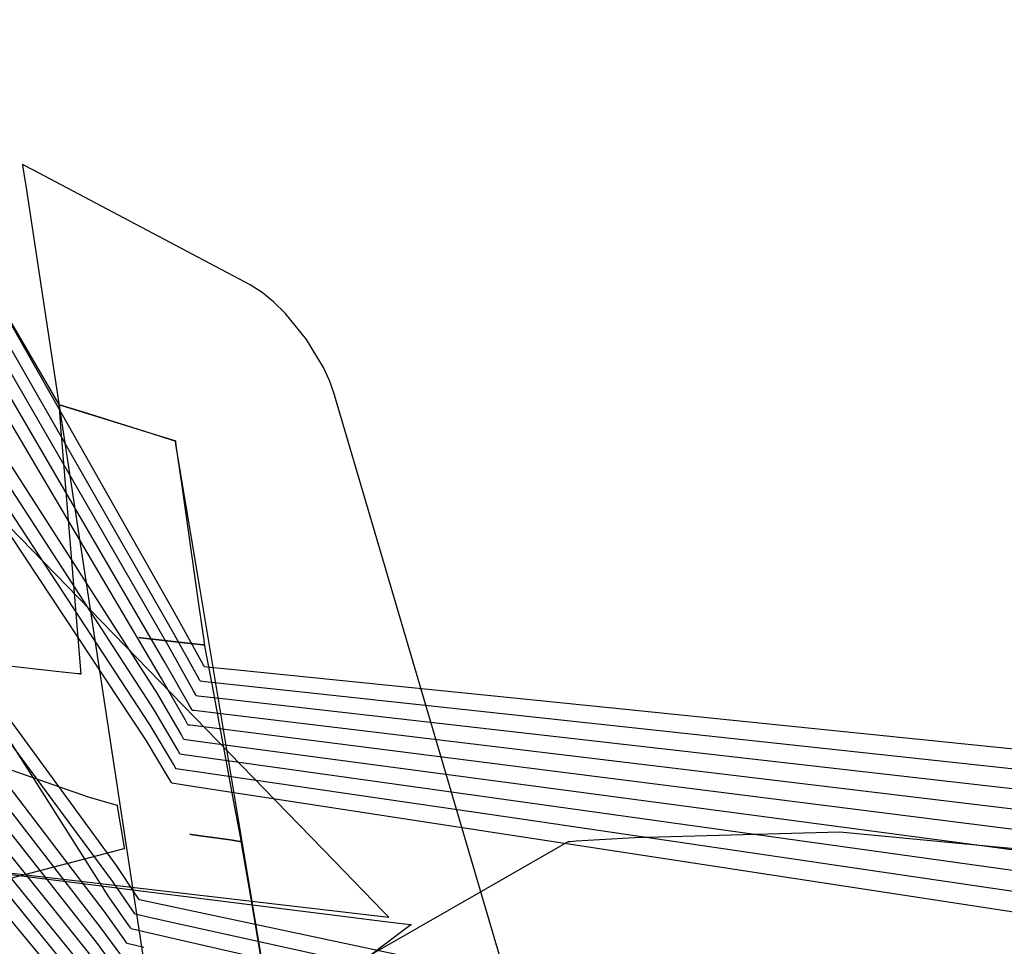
# Model space of a CAD drawing. Extents: x -3.57 to 3.57, y -2.08 to 2.06.
# Tile 109 of 219: x -0.77 to -0.62, y 0.33 to 0.46. Entities that reach past the tile are written whole.
import ezdxf

# ---------------------------------------------------------------- set-up
doc = ezdxf.new("R2010")
doc.units = 0

msp = doc.modelspace()

# ---------------------------------------------------------------- linework, layer by layer
at = {"layer": 'Layer 1', "color": 7, "linetype": 'CONTINUOUS'}
for p, q in [((-0.754703, 0.333695), (-0.836072, 0.461973)), ((-0.747544, 0.363343), (-0.799674, 0.444577)), ((-0.748097, 0.361063), (-0.799773, 0.440787)), ((-0.767342, 0.440831), (-0.767343, 0.440831)), ((-0.767343, 0.440831), (-0.767343, 0.440831)), ((-0.767343, 0.440831), (-0.767343, 0.440831)), ((-0.767343, 0.440831), (-0.767343, 0.440831)), ((-0.767343, 0.440831), (-0.767343, 0.440831)), ((-0.767343, 0.440831), (-0.767342, 0.44083)), ((-0.76734, 0.44083), (-0.767342, 0.440831)), ((-0.767342, 0.44083), (-0.767342, 0.44083)), ((-0.767342, 0.44083), (-0.767342, 0.440827)), ((-0.767342, 0.440827), (-0.76734, 0.440815)), ((-0.767332, 0.440825), (-0.76734, 0.44083)), ((-0.76734, 0.440815), (-0.767321, 0.440686)), ((-0.767228, 0.440771), (-0.767332, 0.440825)), ((-0.765811, 0.440035), (-0.767228, 0.440771)), ((-0.767321, 0.440686), (-0.767225, 0.440055)), ((-0.767225, 0.440055), (-0.766819, 0.437389)), ((-0.734045, 0.423182), (-0.765811, 0.440035)), ((-0.748646, 0.358782), (-0.799873, 0.436996)), ((-0.766819, 0.437389), (-0.762952, 0.41195)), ((-0.744796, 0.374755), (-0.779006, 0.435057)), ((-0.749198, 0.3565), (-0.799973, 0.433204)), ((-0.745341, 0.372467), (-0.779184, 0.431558)), ((-0.745894, 0.370187), (-0.77937, 0.428069)), ((-0.746443, 0.367905), (-0.779555, 0.424576)), ((-0.732281, 0.422073), (-0.734045, 0.423182)), ((-0.730602, 0.4207), (-0.732281, 0.422073)), ((-0.746995, 0.365624), (-0.779741, 0.421087)), ((-0.728933, 0.419046), (-0.730602, 0.4207)), ((-0.769259, 0.418103), (-0.763379, 0.408021)), ((-0.725814, 0.415193), (-0.728933, 0.419046)), ((-0.723311, 0.411119), (-0.725814, 0.415193)), ((-0.762952, 0.41195), (-0.751216, 0.334741)), ((-0.72241, 0.409188), (-0.723311, 0.411119)), ((-0.721806, 0.407428), (-0.72241, 0.409188)), ((-0.763379, 0.408021), (-0.762097, 0.405824)), ((-0.694025, 0.313142), (-0.721806, 0.407428)), ((-0.721749, 0.338969), (-0.786524, 0.40558)), ((-0.762097, 0.405824), (-0.762019, 0.40569)), ((-0.762019, 0.40569), (-0.762016, 0.405686)), ((-0.762016, 0.405686), (-0.762016, 0.405685)), ((-0.762016, 0.405685), (-0.762016, 0.405685)), ((-0.762016, 0.405685), (-0.762016, 0.405685)), ((-0.762016, 0.405685), (-0.762016, 0.405685)), ((-0.762016, 0.405685), (-0.762016, 0.405685)), ((-0.762016, 0.405685), (-0.762016, 0.405685)), ((-0.762016, 0.405685), (-0.762016, 0.405685)), ((-0.762016, 0.405685), (-0.762016, 0.405685)), ((-0.762016, 0.405685), (-0.762016, 0.405685)), ((-0.762016, 0.405685), (-0.762016, 0.405683)), ((-0.762005, 0.405682), (-0.762016, 0.405685)), ((-0.762016, 0.405685), (-0.762016, 0.405685)), ((-0.762016, 0.405685), (-0.762016, 0.405685)), ((-0.762016, 0.405685), (-0.762016, 0.405685)), ((-0.762016, 0.405685), (-0.762016, 0.405685)), ((-0.762016, 0.405685), (-0.762016, 0.405685)), ((-0.762016, 0.405685), (-0.762016, 0.405685)), ((-0.762016, 0.405685), (-0.762015, 0.405685)), ((-0.762016, 0.405683), (-0.762015, 0.405678)), ((-0.762015, 0.405685), (-0.762014, 0.405684)), ((-0.762015, 0.405678), (-0.762011, 0.405624)), ((-0.762014, 0.405684), (-0.762008, 0.405682)), ((-0.762011, 0.405624), (-0.761989, 0.405356)), ((-0.762008, 0.405682), (-0.761943, 0.405662)), ((-0.761936, 0.40566), (-0.762005, 0.405682)), ((-0.761989, 0.405356), (-0.761752, 0.402433)), ((-0.761943, 0.405662), (-0.761631, 0.405565)), ((-0.761616, 0.40556), (-0.761936, 0.40566)), ((-0.761631, 0.405565), (-0.758457, 0.404573)), ((-0.758419, 0.404561), (-0.761616, 0.40556)), ((-0.758457, 0.404573), (-0.748573, 0.401486)), ((-0.748535, 0.401474), (-0.758419, 0.404561)), ((-0.753601, 0.338257), (-0.800772, 0.402878)), ((-0.761752, 0.402433), (-0.758823, 0.36628)), ((-0.748573, 0.401486), (-0.745377, 0.400487)), ((-0.745361, 0.400482), (-0.748535, 0.401474)), ((-0.745377, 0.400487), (-0.745056, 0.400387)), ((-0.745049, 0.400385), (-0.745361, 0.400482)), ((-0.754154, 0.335975), (-0.800874, 0.399084)), ((-0.745056, 0.400387), (-0.744987, 0.400366)), ((-0.744985, 0.400365), (-0.745049, 0.400385)), ((-0.744987, 0.400366), (-0.744977, 0.400362)), ((-0.744978, 0.400363), (-0.744985, 0.400365)), ((-0.744977, 0.400362), (-0.744978, 0.400363)), ((-0.744976, 0.400362), (-0.744977, 0.400362)), ((-0.744977, 0.400362), (-0.744976, 0.400362)), ((-0.744976, 0.400361), (-0.744976, 0.400362)), ((-0.744976, 0.400362), (-0.744976, 0.400362)), ((-0.744976, 0.400362), (-0.744976, 0.400362)), ((-0.744976, 0.400362), (-0.744976, 0.400362)), ((-0.744976, 0.400362), (-0.744976, 0.400362)), ((-0.744976, 0.400362), (-0.744976, 0.400362)), ((-0.744976, 0.400362), (-0.744976, 0.400362)), ((-0.744976, 0.400362), (-0.744976, 0.400362)), ((-0.744976, 0.400362), (-0.744976, 0.400362)), ((-0.744976, 0.400362), (-0.744976, 0.400362)), ((-0.744976, 0.400362), (-0.744976, 0.400362)), ((-0.744976, 0.400362), (-0.744976, 0.400361)), ((-0.744966, 0.400302), (-0.744976, 0.400361)), ((-0.744976, 0.400361), (-0.744976, 0.400359)), ((-0.744976, 0.400359), (-0.744974, 0.400348)), ((-0.744974, 0.400348), (-0.744958, 0.400234)), ((-0.744901, 0.399912), (-0.744966, 0.400302)), ((-0.744958, 0.400234), (-0.74488, 0.399688)), ((-0.744601, 0.398111), (-0.744901, 0.399912)), ((-0.74488, 0.399688), (-0.744087, 0.394133)), ((-0.741604, 0.380127), (-0.744601, 0.398111)), ((-0.744087, 0.394133), (-0.741616, 0.376835)), ((-0.755252, 0.331414), (-0.801073, 0.391503)), ((-0.755804, 0.329133), (-0.801174, 0.387713)), ((-0.756357, 0.326852), (-0.801275, 0.383922)), ((-0.756906, 0.324571), (-0.801372, 0.380132)), ((-0.732337, 0.324528), (-0.741604, 0.380127)), ((-0.757458, 0.32229), (-0.801476, 0.376341)), ((-0.741616, 0.376835), (-0.740817, 0.37124)), ((-0.741126, 0.368094), (-0.744796, 0.374755)), ((-0.750297, 0.371606), (-0.750303, 0.371606)), ((-0.750303, 0.371606), (-0.750303, 0.371606)), ((-0.750303, 0.371606), (-0.750303, 0.371606)), ((-0.750303, 0.371606), (-0.750303, 0.371606)), ((-0.750303, 0.371606), (-0.750303, 0.371606)), ((-0.750303, 0.371606), (-0.750303, 0.371606)), ((-0.750303, 0.371606), (-0.750303, 0.371606)), ((-0.750303, 0.371606), (-0.750303, 0.371606)), ((-0.750303, 0.371606), (-0.750302, 0.371606)), ((-0.750302, 0.371606), (-0.750299, 0.371606)), ((-0.750299, 0.371606), (-0.750262, 0.371602)), ((-0.750258, 0.371601), (-0.750297, 0.371606)), ((-0.750262, 0.371602), (-0.750087, 0.371582)), ((-0.750078, 0.371581), (-0.750258, 0.371601)), ((-0.741715, 0.365947), (-0.745341, 0.372467)), ((-0.762866, 0.366719), (-0.795204, 0.370235)), ((-0.750087, 0.371582), (-0.748301, 0.371383)), ((-0.748279, 0.371381), (-0.750078, 0.371581)), ((-0.748301, 0.371383), (-0.74274, 0.370765)), ((-0.742719, 0.370762), (-0.748279, 0.371381)), ((-0.742309, 0.363801), (-0.745894, 0.370187)), ((-0.74274, 0.370765), (-0.740942, 0.370564)), ((-0.740933, 0.370563), (-0.742719, 0.370762)), ((-0.740942, 0.370564), (-0.740762, 0.370544)), ((-0.740758, 0.370544), (-0.740933, 0.370563)), ((-0.740817, 0.37124), (-0.740737, 0.370679)), ((-0.740762, 0.370544), (-0.740723, 0.37054)), ((-0.740721, 0.37054), (-0.740758, 0.370544)), ((-0.740737, 0.370679), (-0.740719, 0.370558)), ((-0.740723, 0.37054), (-0.740717, 0.370539)), ((-0.740718, 0.370539), (-0.740721, 0.37054)), ((-0.740719, 0.370558), (-0.740717, 0.37054)), ((-0.740717, 0.370539), (-0.740718, 0.370539)), ((-0.740717, 0.37054), (-0.740717, 0.370539)), ((-0.740717, 0.370539), (-0.740717, 0.370539)), ((-0.740717, 0.370539), (-0.740717, 0.370539)), ((-0.740717, 0.370539), (-0.740717, 0.370539)), ((-0.740717, 0.370539), (-0.740717, 0.370539)), ((-0.740717, 0.370539), (-0.740717, 0.370539)), ((-0.740717, 0.370539), (-0.740717, 0.370539)), ((-0.740717, 0.370539), (-0.740717, 0.370539)), ((-0.740717, 0.370539), (-0.740717, 0.370539)), ((-0.740717, 0.370539), (-0.740717, 0.370539)), ((-0.740717, 0.370539), (-0.740717, 0.370539)), ((-0.740717, 0.370539), (-0.740717, 0.370539)), ((-0.740717, 0.370539), (-0.740716, 0.370539)), ((-0.740716, 0.370539), (-0.740716, 0.370539)), ((-0.740716, 0.370539), (-0.740716, 0.370536)), ((-0.740716, 0.370536), (-0.740714, 0.370526)), ((-0.740714, 0.370526), (-0.740694, 0.370416)), ((-0.740694, 0.370416), (-0.740596, 0.36989)), ((-0.740596, 0.36989), (-0.739604, 0.364534)), ((-0.742899, 0.361656), (-0.746443, 0.367905)), ((-0.740793, 0.367486), (-0.741126, 0.368094)), ((-0.740725, 0.367362), (-0.740793, 0.367486)), ((-0.740719, 0.36735), (-0.740725, 0.367362)), ((-0.740717, 0.367347), (-0.740719, 0.36735)), ((-0.740717, 0.367346), (-0.740717, 0.367347)), ((-0.740717, 0.367347), (-0.740717, 0.367347)), ((-0.740717, 0.367347), (-0.740717, 0.367347)), ((-0.740716, 0.367346), (-0.740717, 0.367346)), ((-0.740717, 0.367346), (-0.740717, 0.367346)), ((-0.740717, 0.367346), (-0.740717, 0.367346)), ((-0.740714, 0.367346), (-0.740716, 0.367346)), ((-0.740716, 0.367346), (-0.740716, 0.367346)), ((-0.740656, 0.36734), (-0.740714, 0.367346)), ((-0.7403, 0.367304), (-0.740656, 0.36734)), ((-0.735883, 0.366854), (-0.7403, 0.367304)), ((-0.759231, 0.366324), (-0.762866, 0.366719)), ((-0.758899, 0.366288), (-0.759231, 0.366324)), ((-0.758831, 0.36628), (-0.758899, 0.366288)), ((-0.758825, 0.36628), (-0.758831, 0.36628)), ((-0.758823, 0.36628), (-0.758825, 0.36628)), ((-0.758823, 0.36628), (-0.758823, 0.36628)), ((-0.758823, 0.36628), (-0.758823, 0.36628)), ((-0.758823, 0.36628), (-0.758823, 0.36628)), ((-0.758823, 0.36628), (-0.758823, 0.36628)), ((-0.758823, 0.36628), (-0.758823, 0.36628)), ((-0.741386, 0.365353), (-0.741715, 0.365947)), ((-0.681496, 0.361314), (-0.735883, 0.366854)), ((-0.743493, 0.359511), (-0.746995, 0.365624)), ((-0.741319, 0.365231), (-0.741386, 0.365353)), ((-0.741313, 0.36522), (-0.741319, 0.365231)), ((-0.741311, 0.365217), (-0.741313, 0.36522)), ((-0.741308, 0.365216), (-0.741311, 0.365217)), ((-0.741311, 0.365217), (-0.741311, 0.365217)), ((-0.741311, 0.365217), (-0.741311, 0.365217)), ((-0.741311, 0.365217), (-0.741311, 0.365217)), ((-0.741311, 0.365217), (-0.741311, 0.365217)), ((-0.741311, 0.365217), (-0.741311, 0.365217)), ((-0.740592, 0.365139), (-0.741308, 0.365216)), ((-0.72645, 0.363613), (-0.740592, 0.365139)), ((-0.739604, 0.364534), (-0.736514, 0.347857)), ((-0.744083, 0.357366), (-0.747544, 0.363343)), ((-0.741984, 0.36322), (-0.742309, 0.363801)), ((-0.741918, 0.363101), (-0.741984, 0.36322)), ((-0.741911, 0.36309), (-0.741918, 0.363101)), ((-0.74191, 0.363087), (-0.741911, 0.36309)), ((-0.741909, 0.363087), (-0.74191, 0.363087)), ((-0.74191, 0.363087), (-0.74191, 0.363087)), ((-0.741893, 0.363085), (-0.741909, 0.363087)), ((-0.741909, 0.363087), (-0.741909, 0.363087)), ((-0.741909, 0.363087), (-0.741909, 0.363087)), ((-0.741909, 0.363087), (-0.741909, 0.363087)), ((-0.741909, 0.363087), (-0.741909, 0.363087)), ((-0.741634, 0.363055), (-0.741893, 0.363085)), ((-0.737623, 0.362598), (-0.741634, 0.363055)), ((-0.578317, 0.347625), (-0.72645, 0.363613)), ((-0.742577, 0.361087), (-0.742899, 0.361656)), ((-0.684999, 0.356594), (-0.737623, 0.362598)), ((-0.744676, 0.355221), (-0.748097, 0.361063)), ((-0.742512, 0.360971), (-0.742577, 0.361087)), ((-0.742506, 0.36096), (-0.742512, 0.360971)), ((-0.742504, 0.360958), (-0.742506, 0.36096)), ((-0.742504, 0.360957), (-0.742504, 0.360958)), ((-0.742503, 0.360957), (-0.742504, 0.360957)), ((-0.742504, 0.360957), (-0.742504, 0.360957)), ((-0.742504, 0.360957), (-0.742504, 0.360957)), ((-0.742504, 0.360957), (-0.742504, 0.360957)), ((-0.742504, 0.360957), (-0.742504, 0.360957)), ((-0.742488, 0.360955), (-0.742503, 0.360957)), ((-0.742231, 0.360924), (-0.742488, 0.360955)), ((-0.738253, 0.360445), (-0.742231, 0.360924)), ((-0.686065, 0.354164), (-0.738253, 0.360445)), ((-0.529647, 0.345846), (-0.681496, 0.361314)), ((-0.745266, 0.353076), (-0.748646, 0.358782)), ((-0.743175, 0.358954), (-0.743493, 0.359511)), ((-0.74311, 0.358841), (-0.743175, 0.358954)), ((-0.743104, 0.35883), (-0.74311, 0.358841)), ((-0.743103, 0.358828), (-0.743104, 0.35883)), ((-0.743102, 0.358827), (-0.743103, 0.358828)), ((-0.743086, 0.358825), (-0.743102, 0.358827)), ((-0.743102, 0.358827), (-0.743102, 0.358827)), ((-0.743102, 0.358827), (-0.743102, 0.358827)), ((-0.743102, 0.358827), (-0.743102, 0.358827)), ((-0.743102, 0.358827), (-0.743102, 0.358827)), ((-0.743102, 0.358827), (-0.743102, 0.358827)), ((-0.742831, 0.358792), (-0.743086, 0.358825)), ((-0.738887, 0.358293), (-0.742831, 0.358792)), ((-0.743769, 0.356822), (-0.744083, 0.357366)), ((-0.687134, 0.351735), (-0.738887, 0.358293)), ((-0.74586, 0.35093), (-0.749198, 0.3565)), ((-0.743705, 0.356711), (-0.743769, 0.356822)), ((-0.743699, 0.3567), (-0.743705, 0.356711)), ((-0.743697, 0.356698), (-0.743699, 0.3567)), ((-0.743697, 0.356697), (-0.743697, 0.356698)), ((-0.743696, 0.356697), (-0.743697, 0.356697)), ((-0.743697, 0.356697), (-0.743697, 0.356697)), ((-0.743697, 0.356697), (-0.743697, 0.356697)), ((-0.743697, 0.356697), (-0.743697, 0.356697)), ((-0.743697, 0.356697), (-0.743697, 0.356697)), ((-0.743681, 0.356695), (-0.743696, 0.356697)), ((-0.743428, 0.356661), (-0.743681, 0.356695)), ((-0.739517, 0.35614), (-0.743428, 0.356661)), ((-0.688201, 0.349305), (-0.739517, 0.35614)), ((-0.535171, 0.339503), (-0.684999, 0.356594)), ((-0.744366, 0.354689), (-0.744676, 0.355221)), ((-0.744303, 0.35458), (-0.744366, 0.354689)), ((-0.744297, 0.35457), (-0.744303, 0.35458)), ((-0.744296, 0.354568), (-0.744297, 0.35457)), ((-0.744295, 0.354567), (-0.744296, 0.354568)), ((-0.744279, 0.354565), (-0.744295, 0.354567)), ((-0.744295, 0.354567), (-0.744295, 0.354567)), ((-0.744295, 0.354567), (-0.744295, 0.354567)), ((-0.744295, 0.354567), (-0.744295, 0.354567)), ((-0.744295, 0.354567), (-0.744295, 0.354567)), ((-0.744295, 0.354567), (-0.744295, 0.354567)), ((-0.744029, 0.35453), (-0.744279, 0.354565)), ((-0.740151, 0.353988), (-0.744029, 0.35453)), ((-0.772842, 0.35357), (-0.757752, 0.348303)), ((-0.74496, 0.352556), (-0.745266, 0.353076)), ((-0.68927, 0.346875), (-0.740151, 0.353988)), ((-0.537482, 0.336283), (-0.686065, 0.354164)), ((-0.744897, 0.35245), (-0.74496, 0.352556)), ((-0.744892, 0.35244), (-0.744897, 0.35245)), ((-0.74489, 0.352438), (-0.744892, 0.35244)), ((-0.74489, 0.352437), (-0.74489, 0.352438)), ((-0.744889, 0.352437), (-0.74489, 0.352437)), ((-0.74489, 0.352437), (-0.74489, 0.352437)), ((-0.74489, 0.352437), (-0.74489, 0.352437)), ((-0.74489, 0.352437), (-0.74489, 0.352437)), ((-0.74489, 0.352437), (-0.74489, 0.352437)), ((-0.744874, 0.352435), (-0.744889, 0.352437)), ((-0.742151, 0.352036), (-0.744874, 0.352435)), ((-0.694684, 0.345082), (-0.742151, 0.352036)), ((-0.539788, 0.333063), (-0.687134, 0.351735)), ((-0.758007, 0.320009), (-0.783443, 0.351294)), ((-0.745557, 0.350423), (-0.74586, 0.35093)), ((-0.745496, 0.35032), (-0.745557, 0.350423)), ((-0.74549, 0.35031), (-0.745496, 0.35032)), ((-0.745489, 0.350308), (-0.74549, 0.35031)), ((-0.745488, 0.350307), (-0.745489, 0.350308)), ((-0.745487, 0.350307), (-0.745488, 0.350307)), ((-0.745488, 0.350307), (-0.745488, 0.350307)), ((-0.745488, 0.350307), (-0.745488, 0.350307)), ((-0.745488, 0.350307), (-0.745488, 0.350307)), ((-0.745488, 0.350307), (-0.745488, 0.350307)), ((-0.745473, 0.350305), (-0.745487, 0.350307)), ((-0.742773, 0.349891), (-0.745473, 0.350305)), ((-0.695716, 0.342677), (-0.742773, 0.349891)), ((-0.542099, 0.329843), (-0.688201, 0.349305)), ((-0.758562, 0.317722), (-0.783634, 0.347794)), ((-0.757752, 0.348303), (-0.754016, 0.347245)), ((-0.754016, 0.347245), (-0.753496, 0.34711)), ((-0.753496, 0.34711), (-0.753496, 0.34711)), ((-0.753496, 0.34711), (-0.753496, 0.34711)), ((-0.753496, 0.34711), (-0.753496, 0.34711)), ((-0.753496, 0.34711), (-0.753496, 0.34711)), ((-0.753496, 0.34711), (-0.753496, 0.34711)), ((-0.753496, 0.34711), (-0.753496, 0.34711)), ((-0.753496, 0.34711), (-0.753496, 0.34711)), ((-0.753496, 0.34711), (-0.753496, 0.34711)), ((-0.753496, 0.34711), (-0.753496, 0.34711)), ((-0.753496, 0.34711), (-0.753496, 0.34711)), ((-0.753496, 0.34711), (-0.753495, 0.347107)), ((-0.753495, 0.347107), (-0.753493, 0.347092)), ((-0.736514, 0.347857), (-0.735515, 0.342463)), ((-0.753493, 0.347092), (-0.753482, 0.347028)), ((-0.753482, 0.347028), (-0.753375, 0.34638)), ((-0.753375, 0.34638), (-0.75256, 0.341486)), ((-0.544405, 0.326624), (-0.68927, 0.346875)), ((-0.549772, 0.323852), (-0.694684, 0.345082)), ((-0.742842, 0.34285), (-0.742846, 0.34285)), ((-0.742846, 0.34285), (-0.742846, 0.34285)), ((-0.742846, 0.34285), (-0.742846, 0.34285)), ((-0.742846, 0.34285), (-0.742846, 0.34285)), ((-0.742846, 0.34285), (-0.742846, 0.34285)), ((-0.742846, 0.34285), (-0.742846, 0.34285)), ((-0.742846, 0.34285), (-0.742846, 0.34285)), ((-0.742846, 0.34285), (-0.742846, 0.34285)), ((-0.742846, 0.34285), (-0.742846, 0.34285)), ((-0.742846, 0.34285), (-0.742843, 0.34285)), ((-0.742843, 0.34285), (-0.742814, 0.342846)), ((-0.742811, 0.342845), (-0.742842, 0.34285)), ((-0.742814, 0.342846), (-0.742678, 0.342826)), ((-0.742671, 0.342825), (-0.742811, 0.342845)), ((-0.742678, 0.342826), (-0.741289, 0.342628)), ((-0.741272, 0.342626), (-0.742671, 0.342825)), ((-0.677788, 0.342393), (-0.647791, 0.343187)), ((-0.647791, 0.343187), (-0.622229, 0.340742)), ((-0.75256, 0.341486), (-0.752449, 0.340817)), ((-0.741289, 0.342628), (-0.736964, 0.342012)), ((-0.736947, 0.342009), (-0.741272, 0.342626)), ((-0.736964, 0.342012), (-0.735565, 0.341812)), ((-0.735558, 0.341811), (-0.736947, 0.342009)), ((-0.735565, 0.341812), (-0.735425, 0.341792)), ((-0.735422, 0.341792), (-0.735558, 0.341811)), ((-0.735515, 0.342463), (-0.735415, 0.341922)), ((-0.735425, 0.341792), (-0.735394, 0.341788)), ((-0.735393, 0.341788), (-0.735422, 0.341792)), ((-0.735415, 0.341922), (-0.735393, 0.341805)), ((-0.735394, 0.341788), (-0.73539, 0.341787)), ((-0.735393, 0.341805), (-0.73539, 0.341788)), ((-0.735391, 0.341788), (-0.735393, 0.341788)), ((-0.73539, 0.341787), (-0.735391, 0.341788)), ((-0.73539, 0.341788), (-0.73539, 0.341787)), ((-0.73539, 0.341787), (-0.73539, 0.341787)), ((-0.73539, 0.341787), (-0.73539, 0.341787)), ((-0.73539, 0.341787), (-0.73539, 0.341787)), ((-0.73539, 0.341787), (-0.73539, 0.341787)), ((-0.73539, 0.341787), (-0.73539, 0.341787)), ((-0.73539, 0.341787), (-0.73539, 0.341787)), ((-0.73539, 0.341787), (-0.73539, 0.341787)), ((-0.73539, 0.341787), (-0.73539, 0.341787)), ((-0.73539, 0.341787), (-0.73539, 0.341787)), ((-0.73539, 0.341787), (-0.73539, 0.341787)), ((-0.73539, 0.341787), (-0.73539, 0.341787)), ((-0.73539, 0.341787), (-0.73539, 0.341787)), ((-0.73539, 0.341787), (-0.73539, 0.341786)), ((-0.73539, 0.341786), (-0.735389, 0.341783)), ((-0.735389, 0.341783), (-0.735387, 0.34177)), ((-0.735387, 0.34177), (-0.735362, 0.341628)), ((-0.735362, 0.341628), (-0.735245, 0.340945)), ((-0.552056, 0.320653), (-0.695716, 0.342677)), ((-0.68868, 0.341093), (-0.687663, 0.341674)), ((-0.687663, 0.341674), (-0.687476, 0.341781)), ((-0.687476, 0.341781), (-0.687465, 0.341787)), ((-0.687465, 0.341787), (-0.687465, 0.341787)), ((-0.687465, 0.341787), (-0.687465, 0.341787)), ((-0.687465, 0.341787), (-0.687465, 0.341787)), ((-0.687465, 0.341787), (-0.687465, 0.341787)), ((-0.687465, 0.341787), (-0.687465, 0.341787)), ((-0.687465, 0.341787), (-0.687464, 0.341787)), ((-0.687464, 0.341787), (-0.687464, 0.341787)), ((-0.687464, 0.341787), (-0.687463, 0.341787)), ((-0.687463, 0.341787), (-0.687459, 0.341788)), ((-0.687459, 0.341788), (-0.687418, 0.341791)), ((-0.687418, 0.341791), (-0.687215, 0.341806)), ((-0.687215, 0.341806), (-0.686349, 0.341867)), ((-0.686349, 0.341867), (-0.677788, 0.342393)), ((-0.7551, 0.340029), (-0.781806, 0.333105)), ((-0.752719, 0.340646), (-0.7551, 0.340029)), ((-0.752496, 0.340704), (-0.752719, 0.340646)), ((-0.752445, 0.340717), (-0.752496, 0.340704)), ((-0.752449, 0.340817), (-0.752433, 0.34072)), ((-0.752434, 0.34072), (-0.752445, 0.340717)), ((-0.752433, 0.34072), (-0.752434, 0.34072)), ((-0.752433, 0.34072), (-0.752433, 0.34072)), ((-0.752433, 0.34072), (-0.752433, 0.34072)), ((-0.752433, 0.34072), (-0.752433, 0.34072)), ((-0.752433, 0.34072), (-0.752433, 0.34072)), ((-0.752433, 0.34072), (-0.752433, 0.34072)), ((-0.752433, 0.34072), (-0.752433, 0.34072)), ((-0.752433, 0.34072), (-0.752433, 0.34072)), ((-0.752433, 0.34072), (-0.752433, 0.34072)), ((-0.735245, 0.340945), (-0.734055, 0.334001)), ((-0.699577, 0.334866), (-0.68868, 0.341093)), ((-0.788521, 0.339419), (-0.713752, 0.330709)), ((-0.784726, 0.338904), (-0.713118, 0.329954)), ((-0.714559, 0.331543), (-0.721749, 0.338969)), ((-0.750591, 0.333773), (-0.753601, 0.338257)), ((-0.751185, 0.331628), (-0.754154, 0.335975)), ((-0.751216, 0.334741), (-0.747519, 0.310417)), ((-0.734167, 0.315099), (-0.699577, 0.334866)), ((-0.751775, 0.329483), (-0.754703, 0.333695)), ((-0.750318, 0.333365), (-0.750591, 0.333773)), ((-0.750263, 0.333282), (-0.750318, 0.333365)), ((-0.750258, 0.333274), (-0.750263, 0.333282)), ((-0.750256, 0.333272), (-0.750258, 0.333274)), ((-0.750255, 0.333272), (-0.750256, 0.333272)), ((-0.750256, 0.333272), (-0.750256, 0.333272)), ((-0.750256, 0.333272), (-0.750256, 0.333272)), ((-0.750256, 0.333272), (-0.750256, 0.333272)), ((-0.750256, 0.333272), (-0.750256, 0.333272)), ((-0.750256, 0.333272), (-0.750256, 0.333272)), ((-0.750241, 0.333269), (-0.750255, 0.333272)), ((-0.74773, 0.332735), (-0.750241, 0.333269)), ((-0.703954, 0.323432), (-0.74773, 0.332735)), ((-0.734055, 0.334001), (-0.729, 0.304508)), ((-0.752365, 0.327337), (-0.755252, 0.331414)), ((-0.750916, 0.331232), (-0.751185, 0.331628)), ((-0.713903, 0.330865), (-0.714559, 0.331543)), ((-0.750861, 0.331152), (-0.750916, 0.331232)), ((-0.750856, 0.331144), (-0.750861, 0.331152)), ((-0.750855, 0.331142), (-0.750856, 0.331144)), ((-0.750854, 0.331142), (-0.750855, 0.331142)), ((-0.75084, 0.331139), (-0.750854, 0.331142)), ((-0.750854, 0.331142), (-0.750854, 0.331142)), ((-0.750854, 0.331142), (-0.750854, 0.331142)), ((-0.750854, 0.331142), (-0.750854, 0.331142)), ((-0.750854, 0.331142), (-0.750854, 0.331142)), ((-0.750854, 0.331142), (-0.750854, 0.331142)), ((-0.748352, 0.33059), (-0.75084, 0.331139)), ((-0.704987, 0.321027), (-0.748352, 0.33059)), ((-0.713769, 0.330726), (-0.713903, 0.330865)), ((-0.713756, 0.330713), (-0.713769, 0.330726)), ((-0.713753, 0.33071), (-0.713756, 0.330713)), ((-0.713752, 0.330709), (-0.713753, 0.33071)), ((-0.713752, 0.330709), (-0.713752, 0.330709)), ((-0.713752, 0.330709), (-0.713752, 0.330709)), ((-0.713752, 0.330709), (-0.713752, 0.330709)), ((-0.713752, 0.330709), (-0.713752, 0.330709)), ((-0.713118, 0.329954), (-0.710618, 0.329642)), ((-0.752958, 0.325192), (-0.755804, 0.329133)), ((-0.751509, 0.3291), (-0.751775, 0.329483)), ((-0.751455, 0.329021), (-0.751509, 0.3291)), ((-0.75145, 0.329014), (-0.751455, 0.329021)), ((-0.751449, 0.329012), (-0.75145, 0.329014)), ((-0.751448, 0.329012), (-0.751449, 0.329012)), ((-0.751449, 0.329012), (-0.751449, 0.329012)), ((-0.751449, 0.329012), (-0.751449, 0.329012)), ((-0.751449, 0.329012), (-0.751449, 0.329012)), ((-0.751449, 0.329012), (-0.751449, 0.329012)), ((-0.751449, 0.329012), (-0.751449, 0.329012)), ((-0.751435, 0.329009), (-0.751448, 0.329012)), ((-0.74897, 0.328445), (-0.751435, 0.329009)), ((-0.706014, 0.318621), (-0.74897, 0.328445)), ((-0.711512, 0.328861), (-0.719362, 0.322973)), ((-0.71072, 0.329455), (-0.711512, 0.328861)), ((-0.710535, 0.329594), (-0.71072, 0.329455)), ((-0.710618, 0.329642), (-0.710493, 0.329626)), ((-0.710497, 0.329622), (-0.710535, 0.329594)), ((-0.710493, 0.329625), (-0.710497, 0.329622)), ((-0.710493, 0.329626), (-0.710492, 0.329626)), ((-0.710492, 0.329626), (-0.710493, 0.329625)), ((-0.710492, 0.329626), (-0.710492, 0.329626)), ((-0.710492, 0.329626), (-0.710492, 0.329626)), ((-0.710492, 0.329626), (-0.710492, 0.329626)), ((-0.710492, 0.329626), (-0.710492, 0.329626)), ((-0.710492, 0.329626), (-0.710492, 0.329626)), ((-0.710492, 0.329626), (-0.710492, 0.329626)), ((-0.710492, 0.329626), (-0.710492, 0.329626)), ((-0.752103, 0.326967), (-0.752365, 0.327337)), ((-0.75205, 0.326891), (-0.752103, 0.326967)), ((-0.753552, 0.323047), (-0.756357, 0.326852)), ((-0.752045, 0.326884), (-0.75205, 0.326891)), ((-0.752044, 0.326882), (-0.752045, 0.326884)), ((-0.752043, 0.326882), (-0.752044, 0.326882)), ((-0.752029, 0.326879), (-0.752043, 0.326882)), ((-0.752043, 0.326882), (-0.752043, 0.326882)), ((-0.752043, 0.326882), (-0.752043, 0.326882)), ((-0.752043, 0.326882), (-0.752043, 0.326882)), ((-0.752043, 0.326882), (-0.752043, 0.326882)), ((-0.752043, 0.326882), (-0.752043, 0.326882)), ((-0.749588, 0.3263), (-0.752029, 0.326879))]:
    msp.add_line(p, q, dxfattribs=at)

doc.saveas('drawing.dxf')
